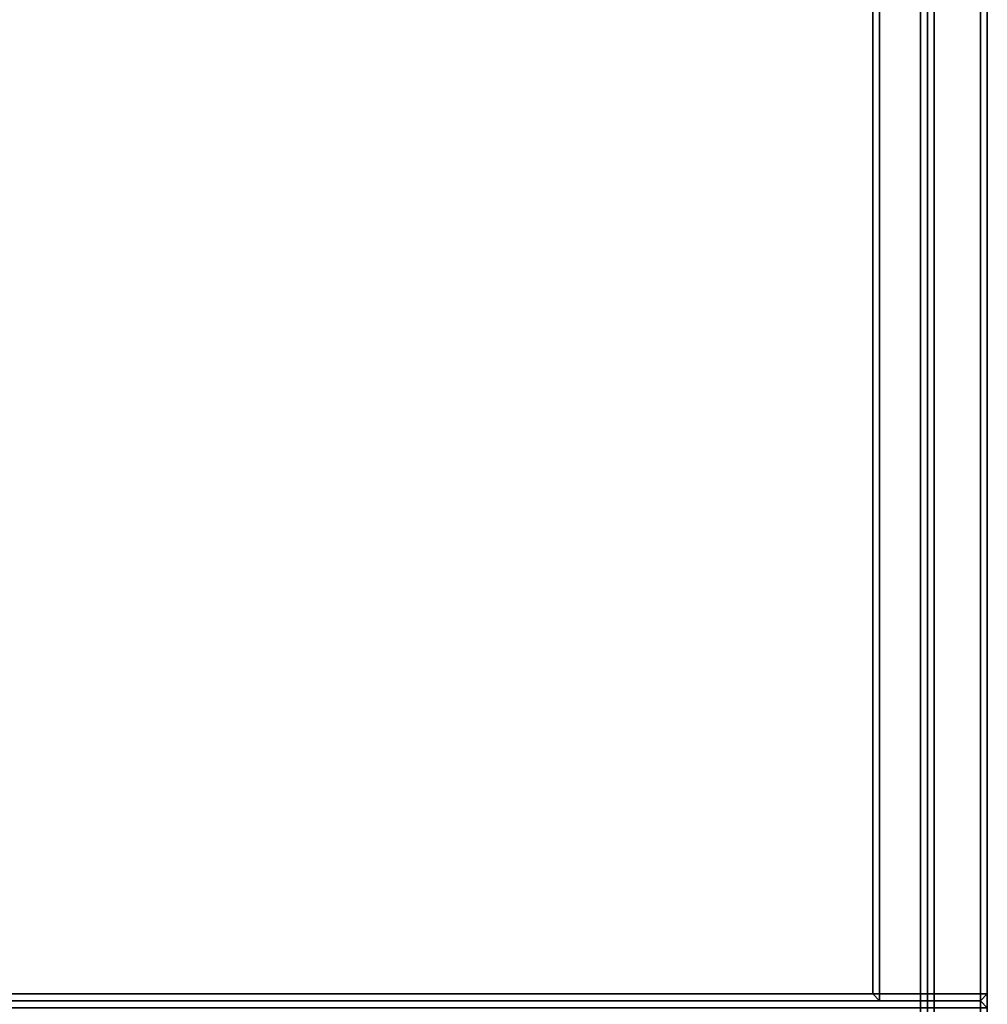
# Model space of a CAD drawing. Header units: inches. Extents: x 82 to 767, y -5 to 263.
# Tile 132 of 256: x 758.7 to 764.3, y 63.95 to 69.66. Entities that reach past the tile are written whole.
import ezdxf
from ezdxf.enums import TextEntityAlignment as Align

# ---------------------------------------------------------------- set-up
doc = ezdxf.new("R2010")
doc.units = ezdxf.units.IN
doc.header["$MEASUREMENT"] = 0
for name, color, linetype in [('A-FURN-3-COLLECTION-INFINITO-STORAGE-CASE-BACK-EDGE-HORIZONTAL', 35, 'Continuous'), ('A-FURN-3-COLLECTION-INFINITO-STORAGE-CASE-BACK-EDGE-VERTICAL', 35, 'Continuous'), ('A-FURN-3-COLLECTION-INFINITO-STORAGE-CASE-BACK-SURFACE-VERTICAL', 33, 'Continuous'), ('A-FURN-3-COLLECTION-INFINITO-STORAGE-CASE-BOTTOM-EDGE-HORIZONTAL', 35, 'Continuous'), ('A-FURN-3-COLLECTION-INFINITO-STORAGE-CASE-BOTTOM-SURFACE-HORIZONTAL', 33, 'Continuous'), ('A-FURN-3-COLLECTION-INFINITO-STORAGE-CASE-SIDE-EDGE-HORIZONTAL', 35, 'Continuous'), ('A-FURN-3-COLLECTION-INFINITO-STORAGE-CASE-SIDE-EDGE-VERTICAL', 35, 'Continuous'), ('A-FURN-3-COLLECTION-INFINITO-STORAGE-CASE-SIDE-SURFACE-VERTICAL', 33, 'Continuous'), ('A-FURN-3-COLLECTION-INFINITO-STORAGE-CASE-TOP-EDGE-HORIZONTAL', 35, 'Continuous'), ('A-FURN-3-COLLECTION-INFINITO-STORAGE-CASE-TOP-SURFACE-HORIZONTAL', 33, 'Continuous'), ('A-FURN-3-COLLECTION-INFINITO-STORAGE-SHELF', 33, 'Continuous'), ('A-FURN-HAWORTH-ATT', 7, 'Continuous')]:
    doc.layers.add(name, color=color, linetype=linetype)
doc.styles.get("Standard").update_dxf_attribs({"font": 'arial.ttf'})

# ---------------------------------------------------------------- blocks, each defined once
blk = doc.blocks.new('HCCS-IWBC-S0931-3D-3')
at = {"layer": 'A-FURN-3-COLLECTION-INFINITO-STORAGE-SHELF'}
for points in [[(1.0266, 4.9238, -0.3336), (32.4635, 4.9238, -0.3336), (32.4635, 4.8844, -0.373), (1.0266, 4.8844, -0.373)], [(32.1414, 4.8844, 1.6047), (32.1414, 4.9238, 1.5653), (1.3488, 4.9238, 1.5653), (1.3488, 4.8844, 1.6047)], [(32.1414, 4.9238, 1.5653), (32.1414, 4.9238, -0.3336), (1.3488, 4.9238, -0.3336), (1.3488, 4.9238, 1.5653)], [(32.4635, 4.6159, -0.373), (1.0266, 4.6159, -0.373), (1.0266, 4.8844, -0.373), (32.4635, 4.8844, -0.373)], [(32.1414, 4.6159, 1.6047), (32.1414, 4.8844, 1.6047), (1.3488, 4.8844, 1.6047), (1.3488, 4.6159, 1.6047)], [(1.0266, 4.6159, -0.373), (32.4635, 4.6159, -0.373), (32.4635, 4.5765, -0.3336), (1.0266, 4.5765, -0.3336)], [(32.1414, 4.5765, 1.5653), (32.1414, 4.6159, 1.6047), (1.3488, 4.6159, 1.6047), (1.3488, 4.5765, 1.5653)], [(32.1414, 4.5765, -0.3336), (32.1414, 4.5371, -0.373), (1.3488, 4.5371, -0.373), (1.3488, 4.5765, -0.3336)], [(32.1414, 4.5371, 0.3448), (32.1414, 4.5765, 0.3055), (1.3488, 4.5765, 0.3055), (1.3488, 4.5371, 0.3448)], [(1.3488, 4.5765, 1.5653), (1.3488, 4.5765, -0.3336), (32.1414, 4.5765, -0.3336), (32.1414, 4.5765, 1.5653)], [(32.1414, 4.5765, 0.3055), (32.1414, 4.5765, -0.3336), (1.3488, 4.5765, -0.3336), (1.3488, 4.5765, 0.3055)], [(1.3488, -4.8949, -0.373), (1.3488, 4.5371, -0.373), (32.1414, 4.5371, -0.373), (32.1414, -4.8949, -0.373)], [(1.3488, 4.5371, 0.3448), (1.3488, -4.8949, 0.3448), (32.1414, -4.8949, 0.3448), (32.1414, 4.5371, 0.3448)]]:
    blk.add_3dface(points, dxfattribs=at)
at = {"layer": 'A-FURN-HAWORTH-ATT', "flags": 1}
for tag, p in [('HAWMC', (0, 0)), ('HAWPN', (0, -0.1667)), ('HAWSN', (0, -0.3333))]:
    blk.add_attdef(tag, text='', height=0.1, dxfattribs=at).set_placement(p, align=Align.TOP_CENTER)
blk = doc.blocks.new('HCCS-IWBC-C2W1-3D-3')
at = {"layer": 'A-FURN-3-COLLECTION-INFINITO-STORAGE-CASE-BACK-EDGE-HORIZONTAL'}
for points in [[(31.7909, 4.9235, -2.8779), (31.7909, 4.8835, -2.9179), (1.6989, 4.8835, -2.9179), (1.6989, 4.9235, -2.8779)], [(31.7909, 4.8835, 15.4378), (31.7909, 4.9235, 15.3985), (1.6989, 4.9235, 15.3985), (1.6989, 4.8835, 15.4378)], [(31.8309, 4.8835, -2.8779), (31.7909, 4.8835, -2.9179), (31.7909, 4.8835, -2.9179), (31.7909, 4.9235, -2.8779)], [(31.7909, 4.8835, 15.4378), (31.8309, 4.8835, 15.3985), (31.8309, 4.8835, 15.3985), (31.7909, 4.9235, 15.3985)], [(31.7909, 4.8835, 15.4378), (1.6989, 4.8835, 15.4378), (1.6989, 4.2995, 15.4378), (31.7909, 4.2995, 15.4378)], [(31.7909, 4.2995, -2.9179), (1.6989, 4.2995, -2.9179), (1.6989, 4.8835, -2.9179), (31.7909, 4.8835, -2.9179)], [(31.7909, 4.2995, 15.4378), (31.8309, 4.2995, 15.3985), (31.8309, 4.8835, 15.3985), (31.7909, 4.8835, 15.4378)], [(31.8309, 4.2995, -2.8779), (31.7909, 4.2995, -2.9179), (31.7909, 4.8835, -2.9179), (31.8309, 4.8835, -2.8779)], [(1.6989, 4.2995, 15.4378), (1.6989, 4.2595, 15.3985), (31.7909, 4.2595, 15.3985), (31.7909, 4.2995, 15.4378)], [(31.8309, 4.2995, -2.8779), (31.7909, 4.2595, -2.8779), (31.7909, 4.2595, -2.8779), (31.7909, 4.2995, -2.9179)], [(31.7909, 4.2995, 15.4378), (31.7909, 4.2595, 15.3985), (31.7909, 4.2595, 15.3985), (31.8309, 4.2995, 15.3985)]]:
    blk.add_3dface(points, dxfattribs=at)
at = {"layer": 'A-FURN-3-COLLECTION-INFINITO-STORAGE-CASE-BACK-EDGE-VERTICAL'}
for points in [[(31.8309, 4.8835, -2.8779), (31.7909, 4.9235, -2.8779), (31.7909, 4.9235, 15.3985), (31.8309, 4.8835, 15.3985)], [(31.8309, 4.2995, 15.3985), (31.8309, 4.2995, -2.8779), (31.8309, 4.8835, -2.8779), (31.8309, 4.8835, 15.3985)], [(31.7909, 4.2595, -2.8779), (31.8309, 4.2995, -2.8779), (31.8309, 4.2995, 15.3985), (31.7909, 4.2595, 15.3985)]]:
    blk.add_3dface(points, dxfattribs=at)
at = {"layer": 'A-FURN-3-COLLECTION-INFINITO-STORAGE-CASE-BACK-SURFACE-VERTICAL'}
for points in [[(31.7909, 4.9235, -2.8779), (1.6989, 4.9235, -2.8779), (1.6989, 4.9235, 15.3985), (31.7909, 4.9235, 15.3985)], [(31.7909, 4.2595, 15.3985), (1.6989, 4.2595, 15.3985), (1.6989, 4.2595, -2.8779), (31.7909, 4.2595, -2.8779)]]:
    blk.add_3dface(points, dxfattribs=at)
at = {"layer": 'A-FURN-3-COLLECTION-INFINITO-STORAGE-CASE-BOTTOM-EDGE-HORIZONTAL'}
for points in [[(31.7909, 4.8835, -2.9179), (31.7909, 4.9235, -2.9579), (1.6989, 4.9235, -2.9579), (1.6989, 4.8835, -2.9179)], [(1.6989, 4.8835, -3.5832), (1.6989, 4.9235, -3.5432), (31.7909, 4.9235, -3.5432), (31.7909, 4.8835, -3.5832)], [(1.6989, 4.9235, -2.9579), (31.7909, 4.9235, -2.9579), (31.7909, 4.9235, -3.5432), (1.6989, 4.9235, -3.5432)], [(31.8309, 4.8835, -3.5432), (31.7909, 4.9235, -3.5432), (31.7909, 4.9235, -2.9579), (31.8309, 4.8835, -2.9579)], [(31.8309, 4.8835, -2.9579), (31.7909, 4.9235, -2.9579), (31.7909, 4.9235, -2.9579), (31.7909, 4.8835, -2.9179)], [(31.7909, 4.8835, -3.5832), (31.8309, 4.8835, -3.5432), (31.8309, -7.9307, -3.5432), (31.7909, -7.9307, -3.5832)], [(31.8309, 4.8835, -2.9579), (31.7909, 4.8835, -2.9179), (31.7909, -7.9307, -2.9179), (31.8309, -7.9307, -2.9579)]]:
    blk.add_3dface(points, dxfattribs=at)
at = {"layer": 'A-FURN-3-COLLECTION-INFINITO-STORAGE-CASE-BOTTOM-SURFACE-HORIZONTAL'}
for points in [[(1.6989, -7.9306, -2.9179), (31.7909, -7.9306, -2.9179), (31.7909, 4.8835, -2.9179), (1.6989, 4.8835, -2.9179)], [(1.6989, 4.8835, -3.5832), (31.7909, 4.8835, -3.5832), (31.7909, -7.9306, -3.5832), (1.6989, -7.9306, -3.5832)]]:
    blk.add_3dface(points, dxfattribs=at)
at = {"layer": 'A-FURN-3-COLLECTION-INFINITO-STORAGE-CASE-SIDE-EDGE-HORIZONTAL'}
for points in [[(31.8309, 4.8835, -3.5432), (31.7909, 4.8835, -3.5832), (31.7909, 4.8835, -3.5832), (31.7909, 4.9235, -3.5432)], [(31.8709, 4.9235, -3.5432), (31.8709, 4.8835, -3.5832), (31.8709, 4.8835, -3.5832), (31.8309, 4.8835, -3.5432)], [(31.8709, 4.8835, 16.1018), (31.8709, 4.9235, 16.0618), (31.8709, 4.9235, 16.0618), (31.8309, 4.8835, 16.0618)], [(31.8309, 4.8835, -3.5432), (31.8709, 4.8835, -3.5832), (31.8709, -8.4224, -3.5832), (31.8309, -8.4224, -3.5432)], [(31.8709, 4.8835, 16.1018), (31.8309, 4.8835, 16.0618), (31.8309, -8.4224, 16.0618), (31.8709, -8.4224, 16.1018)]]:
    blk.add_3dface(points, dxfattribs=at)
at = {"layer": 'A-FURN-3-COLLECTION-INFINITO-STORAGE-CASE-SIDE-EDGE-VERTICAL'}
blk.add_3dface([(31.8709, 4.9235, -3.5432), (31.8309, 4.8835, -3.5432), (31.8309, 4.8835, 16.0618), (31.8709, 4.9235, 16.0618)], dxfattribs=at)
at = {"layer": 'A-FURN-3-COLLECTION-INFINITO-STORAGE-CASE-SIDE-SURFACE-VERTICAL'}
blk.add_3dface([(31.8309, 4.8835, -3.5432), (31.8309, -8.4224, -3.5432), (31.8309, -8.4224, 16.0618), (31.8309, 4.8835, 16.0618)], dxfattribs=at)
at = {"layer": 'A-FURN-3-COLLECTION-INFINITO-STORAGE-CASE-TOP-EDGE-HORIZONTAL'}
for points in [[(31.7909, 4.8835, 16.1018), (31.7909, 4.9235, 16.0618), (1.6989, 4.9235, 16.0618), (1.6989, 4.8835, 16.1018)], [(1.6989, 4.8835, 15.4378), (1.6989, 4.9235, 15.4778), (31.7909, 4.9235, 15.4778), (31.7909, 4.8835, 15.4378)], [(1.6989, 4.9235, 16.0618), (31.7909, 4.9235, 16.0618), (31.7909, 4.9235, 15.4778), (1.6989, 4.9235, 15.4778)], [(31.8309, 4.8835, 15.4778), (31.7909, 4.9235, 15.4778), (31.7909, 4.9235, 16.0618), (31.8309, 4.8835, 16.0618)], [(31.8309, 4.8835, 15.4778), (31.7909, 4.8835, 15.4378), (31.7909, 4.8835, 15.4378), (31.7909, 4.9235, 15.4778)], [(31.8309, 4.8835, 16.0618), (31.7909, 4.9235, 16.0618), (31.7909, 4.9235, 16.0618), (31.7909, 4.8835, 16.1018)], [(31.7909, 4.8835, 15.4378), (31.8309, 4.8835, 15.4778), (31.8309, -7.9306, 15.4778), (31.7909, -7.9306, 15.4378)], [(31.8309, 4.8835, 16.0618), (31.7909, 4.8835, 16.1018), (31.7909, -7.9306, 16.1018), (31.8309, -7.9306, 16.0618)], [(31.8309, -7.9306, 15.4778), (31.8309, 4.8835, 15.4778), (31.8309, 4.8835, 16.0618), (31.8309, -7.9306, 16.0618)]]:
    blk.add_3dface(points, dxfattribs=at)
at = {"layer": 'A-FURN-3-COLLECTION-INFINITO-STORAGE-CASE-TOP-SURFACE-HORIZONTAL'}
for points in [[(1.6989, -7.9306, 16.1018), (31.7909, -7.9306, 16.1018), (31.7909, 4.8835, 16.1018), (1.6989, 4.8835, 16.1018)], [(1.6989, 4.8835, 15.4378), (31.7909, 4.8835, 15.4378), (31.7909, -7.9306, 15.4378), (1.6989, -7.9306, 15.4378)]]:
    blk.add_3dface(points, dxfattribs=at)
at = {"layer": 'A-FURN-HAWORTH-ATT', "flags": 1}
for tag, p in [('HAWMC', (0, 0)), ('HAWPN', (0, -0.1667)), ('HAWSN', (0, -0.3333))]:
    blk.add_attdef(tag, text='', height=0.1, dxfattribs=at).set_placement(p, align=Align.TOP_CENTER)

msp = doc.modelspace()

# ---------------------------------------------------------------- block references
at = {"rotation": 270}
for name, p in [('HCCS-IWBC-S0931-3D-3', (759.3799, 95.9211, 65)), ('HCCS-IWBC-S0931-3D-3', (759.3799, 95.8626, 36)), ('HCCS-IWBC-C2W1-3D-3', (759.3799, 95.8041))]:
    msp.add_blockref(name, p, dxfattribs=at)

doc.saveas('drawing.dxf')
